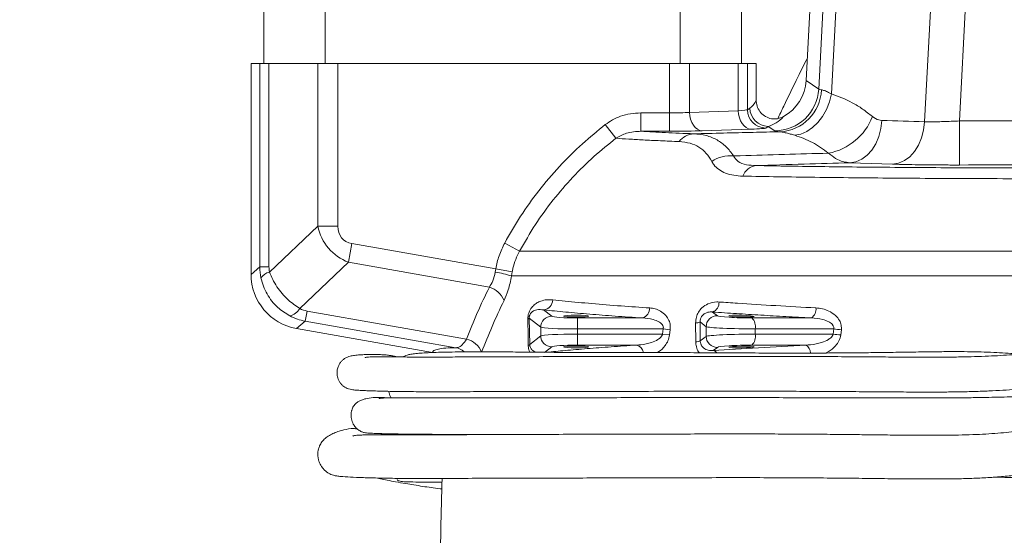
# Model space of a CAD drawing. Header units: millimetres. Extents: x 0 to 8410, y 0 to 5940.
# Tile 192 of 256: x 4858 to 5126, y 2447 to 2587. Entities that reach past the tile are written whole.
import ezdxf

# ---------------------------------------------------------------- set-up
doc = ezdxf.new("R2010")
doc.units = ezdxf.units.MM
doc.header["$LTSCALE"] = 10
doc.styles.add('SLDTEXTSTYLE0', font='TXT', dxfattribs={"width": 0.605})
doc.dimstyles.new('SLDDIMSTYLE0', dxfattribs={"dimtxt": 50, "dimasz": 50, "dimexe": 0, "dimexo": 0.0625, "dimgap": 12.5, "dimtad": 1, "dimtoh": 1, "dimdec": 1, "dimrnd": 1e-09, "dimzin": 12, "dimdsep": 46, "dimtxsty": 'SLDTEXTSTYLE0', "dimsah": 1, "dimcen": 0.09, "dimadec": 0, "dimazin": 0, "dimtfac": 1, "dimtofl": 0, "dimtmove": 0, "dimatfit": 3, "dimfxl": 1, "dimfrac": 2, "dimtolj": 1, "dimtzin": 12, "dimarcsym": 0})

# ---------------------------------------------------------------- blocks, each defined once
blk = doc.blocks.new('*D9')
at = {"color": 7, "linetype": 'Continuous', "lineweight": 0}
for p, q in [((5314.72, 2732.57), (4589.07, 2732.57)), ((4604.07, 2237.57), (4604.07, 2732.57)), ((4975.83, 2237.57), (4589.07, 2237.57))]:
    blk.add_line(p, q, dxfattribs=at)
for points in [[(4604.07, 2732.57), (4596.57, 2682.57), (4611.57, 2682.57)], [(4604.07, 2237.57), (4611.57, 2287.57), (4596.57, 2287.57)]]:
    blk.add_solid(points, dxfattribs=at)
at = {"color": 7, "linetype": 'Continuous', "lineweight": 0, "insert": (4539.62, 2427.79), "char_height": 50, "attachment_point": 1, "rotation": 90, "style": 'SLDTEXTSTYLE0'}
blk.add_mtext('495', dxfattribs=at)
blk = doc.blocks.new('*D10')
at = {"color": 7, "linetype": 'Continuous', "lineweight": 0}
for p, q in [((5314.72, 3964.57), (4489.07, 3964.57)), ((4504.07, 2237.57), (4504.07, 3964.57)), ((4975.83, 2237.57), (4489.07, 2237.57))]:
    blk.add_line(p, q, dxfattribs=at)
for points in [[(4504.07, 3964.57), (4496.57, 3914.57), (4511.57, 3914.57)], [(4504.07, 2237.57), (4511.57, 2287.57), (4496.57, 2287.57)]]:
    blk.add_solid(points, dxfattribs=at)
at = {"color": 7, "linetype": 'Continuous', "lineweight": 0, "insert": (4439.62, 3024.71), "char_height": 50, "attachment_point": 1, "rotation": 90, "style": 'SLDTEXTSTYLE0'}
blk.add_mtext('1727', dxfattribs=at)

msp = doc.modelspace()

# ---------------------------------------------------------------- linework, layer by layer
at = {"color": 7, "linetype": 'Continuous', "lineweight": 0}
for p, q in [((5072.301555, 2570.932972), (5078.798484, 2694.90176)), ((4924.724686, 2590.574759), (4924.724686, 2575.574759)), ((4941.392502, 2575.574759), (4941.392502, 2590.574759)), ((5038.05687, 2590.574759), (5038.05687, 2575.574759)), ((5054.724686, 2575.574759), (5054.724686, 2590.574759)), ((4921.224686, 2518.144004), (4921.224686, 2575.574759)), ((4923.626849, 2575.574759), (4921.224686, 2575.574759)), ((4926.109049, 2575.574759), (4923.626849, 2575.574759)), ((4931.822274, 2575.574759), (4926.109049, 2575.574759)), ((4936.190739, 2575.574759), (4931.822274, 2575.574759)), ((4939.36844, 2575.574759), (4936.190739, 2575.574759)), ((4944.875276, 2575.574759), (4939.36844, 2575.574759)), ((5035.074097, 2575.574759), (4944.875276, 2575.574759)), ((5040.580933, 2575.574759), (5035.074097, 2575.574759)), ((5053.840324, 2575.574759), (5040.580933, 2575.574759)), ((5056.322524, 2575.574759), (5053.840324, 2575.574759)), ((5058.724686, 2575.574759), (5056.322524, 2575.574759)), ((5058.724686, 2575.574759), (5058.724686, 2565.443063)), ((4970.582541, 2496.871638), (4933.602976, 2503.392133))]:
    msp.add_line(p, q, dxfattribs=at)
at = {"color": 8, "linetype": 'Continuous', "lineweight": 0}
for p, q in [((5118.063773, 2637.18563), (5114.013425, 2559.900371)), ((5075.710073, 2568.582941), (5078.644182, 2624.569073)), ((5082.188245, 2625.186502), (5079.153615, 2567.28231)), ((5104.512937, 2559.667713), (5107.871314, 2623.749372)), ((4923.626849, 2520.159658), (4923.626849, 2575.574759)), ((4926.109049, 2575.574759), (4926.109049, 2520.159658)), ((4939.36844, 2531.263718), (4939.36844, 2575.574759)), ((4944.875276, 2575.574759), (4944.875276, 2531.263718)), ((5035.074097, 2562.098432), (5035.074097, 2575.574759)), ((5040.580933, 2575.574759), (5040.580933, 2562.223104)), ((5053.840324, 2562.662501), (5053.840324, 2575.574759)), ((5056.322524, 2575.574759), (5056.322524, 2562.968041)), ((5072.301555, 2570.932972), (5075.710073, 2568.582941)), ((5027.336249, 2562.098432), (5027.336249, 2557.101478)), ((5027.336249, 2562.098432), (5035.074097, 2562.098432)), ((5035.074097, 2562.098432), (5035.074097, 2557.101478)), ((5040.580933, 2562.223104), (5053.840324, 2562.662501)), ((5056.322524, 2562.968041), (5057.000976, 2563.420113)), ((5114.037802, 2547.907706), (5114.013425, 2559.900371)), ((5017.625181, 2558.904101), (5020.517395, 2555.188372)), ((5035.074097, 2557.101478), (5027.336249, 2557.101478)), ((5057.282097, 2557.665547), (5044.022706, 2557.22615)), ((5061.994124, 2558.423159), (5061.315671, 2557.971087)), ((5063.742942, 2557.217421), (5061.994124, 2558.423159)), ((5095.820166, 2548.132848), (5084.212445, 2548.51929)), ((4926.256349, 2518.772874), (4939.36844, 2531.263718)), ((4944.875276, 2531.263718), (4939.36844, 2531.263718)), ((4948.644716, 2526.540694), (4947.742842, 2521.425909)), ((4948.644716, 2526.540694), (4987.825268, 2519.632105)), ((4990.258752, 2526.665145), (4994.322985, 2524.484605)), ((4994.322985, 2524.484605), (5150.127809, 2524.484605)), ((4921.224686, 2518.144004), (4923.626849, 2520.159658)), ((4926.109049, 2520.159658), (4923.626849, 2520.159658)), ((4947.742842, 2521.425909), (4934.515967, 2508.825719)), ((4986.087908, 2514.664639), (4947.742842, 2521.425909)), ((4987.680985, 2518.735181), (4987.825268, 2519.632105)), ((4987.825268, 2519.632105), (4992.300294, 2518.858173)), ((4992.300294, 2518.858173), (4992.093102, 2517.693356)), ((5141.1621, 2517.693356), (4992.093102, 2517.693356)), ((4936.477626, 2508.149825), (4935.992219, 2505.396945)), ((4936.477626, 2508.149825), (4979.838452, 2500.504142)), ((5000.852701, 2508.480459), (5003.059381, 2506.716732)), ((5000.070797, 2503.72404), (4996.938622, 2506.227484)), ((4996.938622, 2506.227484), (4997.059547, 2499.018686)), ((5010.032744, 2506.269906), (5010.032744, 2503.277214)), ((5010.032744, 2506.269906), (5027.71274, 2506.269906)), ((5046.846156, 2507.885096), (5048.135236, 2506.886083)), ((5057.50274, 2506.269906), (5073.71319, 2506.269906)), ((4935.992219, 2505.396945), (4933.602976, 2503.392133)), ((4976.973588, 2498.170824), (4935.992219, 2505.396945)), ((5000.070797, 2501.425479), (5000.070797, 2503.72404)), ((5010.032744, 2503.277214), (5010.032744, 2501.872305)), ((5033.400415, 2503.277214), (5010.032744, 2503.277214)), ((5033.225166, 2501.872305), (5033.400415, 2503.277214)), ((5033.400415, 2503.277214), (5035.302385, 2503.037447)), ((5035.302385, 2503.037447), (5035.129241, 2501.637302)), ((5042.259486, 2499.787431), (5042.2163, 2504.92405)), ((5045.075078, 2503.89339), (5043.427496, 2505.170236)), ((5043.427496, 2505.170236), (5043.475054, 2500.016138)), ((5045.075078, 2501.256128), (5045.075078, 2503.89339)), ((5058.457226, 2501.872305), (5058.457226, 2503.277214)), ((5079.79626, 2503.277214), (5058.457226, 2503.277214)), ((5079.635408, 2501.872305), (5079.79626, 2503.277214)), ((5081.875989, 2503.037447), (5081.717443, 2501.637302)), ((4997.059547, 2499.018686), (5000.070797, 2501.425479)), ((5010.032744, 2501.872305), (5033.225166, 2501.872305)), ((5010.032744, 2501.872305), (5010.032744, 2498.879612)), ((5033.225166, 2501.872305), (5035.129241, 2501.637302)), ((5043.475054, 2500.016138), (5045.075078, 2501.256128)), ((5058.457226, 2501.872305), (5079.635408, 2501.872305)), ((5003.059381, 2498.432786), (5001.104928, 2496.870656)), ((5026.138914, 2498.879612), (5010.032744, 2498.879612)), ((5048.135236, 2498.263436), (5046.992461, 2497.377806)), ((5072.263693, 2498.879612), (5057.50274, 2498.879612))]:
    msp.add_line(p, q, dxfattribs=at)
at = {"color": 8, "linetype": 'Continuous', "lineweight": 0, "flags": 128}
for points in [[(5069.19586, 2556.00187), (5070.85326, 2556.307544), (5072.495773, 2557.005299), (5074.067069, 2558.071204), (5075.51326, 2559.468705), (5076.784749, 2561.149872), (5077.83793, 2563.057052), (5078.636683, 2565.124836), (5079.153615, 2567.28231)], [(5040.580933, 2562.223104), (5040.661691, 2561.263454), (5040.867493, 2560.339508), (5041.190683, 2559.485639), (5041.619237, 2558.733617), (5042.137211, 2558.111418), (5042.725333, 2557.642193), (5043.361724, 2557.343398), (5044.022706, 2557.22615)], [(5053.840324, 2562.662501), (5053.921081, 2561.702852), (5054.126884, 2560.778905), (5054.450074, 2559.925036), (5054.878628, 2559.173014), (5055.396602, 2558.550816), (5055.984724, 2558.08159), (5056.621115, 2557.782796), (5057.282097, 2557.665547)], [(5084.212445, 2548.51929), (5085.848424, 2548.791832), (5087.424774, 2549.478231), (5088.88583, 2550.554249), (5090.179999, 2551.981889), (5091.261583, 2553.71074), (5092.092387, 2555.679751), (5092.643075, 2557.819393), (5092.894202, 2560.054112)], [(5095.820166, 2548.132848), (5097.457127, 2548.404101), (5099.03476, 2549.089625), (5100.497306, 2550.165191), (5101.793074, 2551.592785), (5102.876268, 2553.321952), (5103.708604, 2555.291578), (5104.260664, 2557.432048), (5104.512937, 2559.667713)]]:
    msp.add_lwpolyline(points, dxfattribs=at)
at = {"color": 8, "linetype": 'Continuous', "lineweight": 0}
for centre, radius, start, end in [((5063.714161, 2569.23078), 12.013393, 270.13726683, 356.90874337), ((5064.6566, 2568.747989), 11.78903, 272.41937338, 358.1661163), ((5061.32828, 2562.976834), 5.005764, 180.10065275, 269.8556852), ((5062.006732, 2563.428906), 5.005764, 180.10065275, 269.8556852), ((5075.40153, 2566.840342), 15.999916, 280.73049157, 338.92834904), ((5139.724686, -10088.925241), 12648.851743, 89.7109925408, 90.1164649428), ((5042.056135, 2550.934959), 5.47818, 93.65126277, 142.37502453), ((5051.654743, 2541.346114), 9.087707, 84.37914615, 123.77193379), ((5059.338997, 2543.284926), 4.52977, 99.84390733, 159.47713452), ((5139.724686, -10088.925241), 12636.859053, 89.7649982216, 90.1164649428), ((4927.074628, 2515.092254), 3.770483, 102.5341979, 146.31161836), ((4984.496528, 2495.385477), 23.565853, 71.19458546, 82.23385613), ((4984.198921, 2508.581316), 6.369858, 22.53938145, 72.74943825), ((5000.480221, 2511.323683), 2.867519, 277.46360124, 357.63971794), ((4930.989243, 2510.798779), 4.041132, 281.2334571, 330.77474617), ((5026.982864, 2508.910902), 2.739996, 285.44887637, 1.9164595), ((5045.859415, 2510.430259), 2.729745, 291.19095685, 3.82265706), ((5072.050217, 2508.687089), 2.933983, 304.52719005, 6.17203308), ((4996.410811, 2506.615261), 0.654947, 283.23592612, 323.69567701), ((5003.082844, 2503.704714), 3.01211, 90.446324, 179.6323797), ((5048.086403, 2503.875098), 3.01138, 89.07082548, 179.65196664), ((5055.17135, 2503.877777), 3.340309, 349.64230981, 45.73670547), ((5042.249871, 2507.861423), 2.937565, 269.34519861, 293.63350912), ((5088.753353, 2571.83111), 69.136576, 262.55603537, 264.29105801), ((4978.516789, 2494.761016), 5.89324, 21.72442527, 77.04018437), ((5003.082844, 2501.444805), 3.01211, 180.3676203, 269.553676), ((5048.086403, 2501.27442), 3.01138, 180.34803336, 270.92917452), ((5055.17135, 2501.271741), 3.340309, 314.26329453, 10.35769019), ((5088.592189, 2571.885577), 70.583867, 262.70976345, 264.41062967), ((4976.073067, 2493.511015), 4.746026, 49.05937394, 79.06226307), ((4996.545545, 2499.456631), 0.675274, 280.81902674, 319.5679817), ((5025.599507, 2496.493242), 2.446574, 8.82609093, 77.26311365), ((5042.297325, 2502.93101), 3.143807, 269.31038144, 292.00075706), ((5046.798545, 2496.030142), 1.361543, 36.11108326, 81.81190178), ((5071.043409, 2496.807298), 2.404907, 357.97303004, 59.50826275)]:
    msp.add_arc(centre, radius, start, end, dxfattribs=at)
at = {"color": 7, "linetype": 'Continuous', "lineweight": 0}
msp.add_arc((5854.365311, 2432.574759), 881.640625, 178.049623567, 179.860632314, dxfattribs=at)
for centre, major_axis, ratio, start_param, end_param in [((5060.302614, 2571.582074), (9.898141, -6.824355), 0.9981129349, 5.821689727, 6.8335988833), ((4936.245272, 2518.178527), (-11.517526, -9.664352), 0.9976679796, 5.5862030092, 6.9801676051)]:
    msp.add_ellipse(centre, major_axis=major_axis, ratio=ratio, start_param=start_param, end_param=end_param, dxfattribs=at)
at = {"color": 8, "linetype": 'Continuous', "lineweight": 0}
for centre, major_axis, ratio, start_param, end_param in [((5088.745337, 2569.255802), (13.050766, 0.633901), 0.0665682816, 3.1872134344, 3.4778973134), ((5056.994684, 2570.420187), (1.423618, 7.364957), 0.4436717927, 3.5542347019, 4.0592590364), ((5035.074097, 2562.552402), (8, 0), 0.0567462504, 4.7123889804, 5.471607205), ((5048.333487, 2562.9918), (8, 0), 0.0567462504, 5.471607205, 6.2308254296), ((5061.987832, 2570.420187), (3.011331, 12.067106), 0.6638348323, 3.5019048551, 4.0067067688), ((4679.185895, -10064.789425), (12623.031511, -661.545049), 0.9993087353, 1.5894653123, 1.5903849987), ((5035.074097, 2557.555448), (13, 0), 0.0349207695, 4.7123889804, 5.471607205), ((5048.333487, 2557.994846), (13, 0), 0.0349207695, 5.471607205, 6.2308254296), ((5088.745337, 2557.263112), (25.03435, 0.001597), 0.0348727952, 3.192122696, 3.482806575), ((4955.044454, 2536.3609), (12.230153, 11.650693), 0.8880322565, 2.6468674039, 3.5369768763), ((4955.044454, 2536.3609), (8.949885, 8.525843), 0.5663044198, 2.6468674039, 3.5369768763), ((4938.992346, 2520.483596), (14.470043, 5.333844), 0.9690608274, 2.7997061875, 2.9998849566), ((4933.48551, 2520.483596), (6.933055, 2.69713), 0.9339239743, 2.7931015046, 2.9932802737), ((4938.038935, 2515.325567), (3.837567, 6.320566), 0.9403388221, 3.1936726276, 3.4924032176), ((4938.94081, 2520.440352), (7.733581, 13.29088), 0.9722491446, 3.1850932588, 3.4838238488), ((5010.032744, 2506.759394), (7, 0), 0.0699268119, 3.2288591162, 4.7123889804), ((5055.108599, 2506.759394), (6.999991, -0.16814), 0.0656719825, 3.230436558, 5.0630322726), ((5010.032744, 2503.766702), (10, 0), 0.0489487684, 3.2288591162, 4.7123889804), ((5055.037025, 2503.766702), (9.999997, -0.167769), 0.0459838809, 3.2296305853, 5.0622262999), ((5010.032744, 2501.382817), (10, 0), 0.0489487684, 1.5707963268, 3.054326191), ((5055.037025, 2501.382817), (9.999997, 0.167769), 0.0459838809, 1.2209590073, 3.0535547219), ((5010.032744, 2498.390125), (7, 0), 0.0699268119, 1.5707963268, 3.054326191), ((5055.108599, 2498.390125), (6.999991, 0.16814), 0.0656719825, 1.2201530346, 3.0527487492)]:
    msp.add_ellipse(centre, major_axis=major_axis, ratio=ratio, start_param=start_param, end_param=end_param, dxfattribs=at)
at = {"color": 7, "linetype": 'Continuous', "lineweight": 0}
for centre, major_axis, ratio in [((5009.724686, 2506.774027), (3.45, 0), 0.0699268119), ((5054.724686, 2506.781497), (3.449996, -0.082869), 0.0656719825), ((5009.724686, 2498.375491), (3.45, 0), 0.0699268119), ((5054.724686, 2498.368021), (3.449996, 0.082869), 0.0656719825)]:
    msp.add_ellipse(centre, major_axis=major_axis, ratio=ratio, dxfattribs=at)
for points, knots in [([(5072.621828, 2577.04415), (5071.768817, 2575.318788), (5069.620017, 2570.972474), (5066.946701, 2565.439842), (5065.100662, 2561.645382), (5064.553038, 2560.519763)], [0, 0, 0, 0, 0.3164793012, 0.7972348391, 1, 1, 1, 1]), ([(5058.724686, 2565.443063), (5058.726146, 2565.355258), (5058.736891, 2564.70902), (5059.010532, 2563.509001), (5059.906692, 2562.063027), (5061.236004, 2560.991285), (5062.843157, 2560.429273), (5064.572292, 2560.399342), (5065.612271, 2560.848078), (5066.132219, 2561.072428)], [0, 0, 0, 0, 0.02552297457, 0.1878489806, 0.34966218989, 0.51151260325, 0.67393410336, 0.83698013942, 1, 1, 1, 1]), ([(5165.639259, 2498.2085), (5165.544488, 2498.035478), (5165.075576, 2497.179396), (5164.179107, 2495.764243), (5163.102923, 2494.11669), (5162.05239, 2492.588886), (5160.826762, 2490.916902), (5159.312138, 2489.061041), (5157.705951, 2487.346329), (5156.187408, 2485.922566), (5154.455377, 2484.47568), (5152.304981, 2482.921781), (5149.922882, 2481.483835), (5147.794925, 2480.390957), (5145.333634, 2479.277441), (5142.193753, 2478.102521), (5138.149284, 2476.959055), (5134.180086, 2476.128228), (5130.616818, 2475.568751), (5127.457543, 2475.177941), (5124.405435, 2474.884426), (5121.12241, 2474.652646), (5117.558838, 2474.484832), (5113.712958, 2474.377648), (5109.541971, 2474.325878), (5104.976253, 2474.321402), (5099.897273, 2474.35546), (5094.685609, 2474.412547), (5089.338531, 2474.477345), (5083.856972, 2474.541367), (5077.794327, 2474.601546), (5071.319734, 2474.649412), (5064.401217, 2474.683099), (5057.038958, 2474.700056), (5049.078219, 2474.698231), (5040.648048, 2474.67965), (5031.242901, 2474.650447), (5021.214415, 2474.618112), (5010.964801, 2474.598756), (5001.49102, 2474.585041), (4992.645626, 2474.565685), (4984.561851, 2474.526947), (4977.324251, 2474.475335), (4971.192402, 2474.433483), (4966.040244, 2474.41641), (4961.759451, 2474.424201), (4958.275948, 2474.438603), (4955.49205, 2474.447631), (4953.32024, 2474.440677), (4951.673143, 2474.416038), (4950.475485, 2474.371818), (4949.647638, 2474.310031), (4949.157982, 2474.219991), (4948.919014, 2474.155273), (4948.914892, 2474.090992), (4948.914171, 2474.079749)], [0, 0, 0, 0, 0.0018483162, 0.0091451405, 0.015313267, 0.019973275, 0.0263102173, 0.0347630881, 0.0428447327, 0.0492462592, 0.0556082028, 0.06577287, 0.0764253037, 0.0844188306, 0.0906341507, 0.104311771, 0.1184643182, 0.1326065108, 0.1441017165, 0.1532234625, 0.1627248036, 0.1729730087, 0.1840337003, 0.1959677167, 0.2086878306, 0.2227056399, 0.2383521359, 0.256023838, 0.2716380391, 0.2890667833, 0.3086186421, 0.3306357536, 0.3531025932, 0.3782026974, 0.4059298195, 0.4359960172, 0.4678723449, 0.5085728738, 0.5494723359, 0.5898286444, 0.6290647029, 0.6720213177, 0.7125927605, 0.7504987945, 0.7854682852, 0.8174492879, 0.8467381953, 0.87363217, 0.898389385, 0.921218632, 0.9422964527, 0.9617768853, 0.9797944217, 0.9964658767, 1, 1, 1, 1]), ([(5165.118011, 2498.509443), (5164.196482, 2498.598803), (5161.413352, 2498.868681), (5156.921451, 2498.786317), (5151.874645, 2498.480609), (5147.469439, 2498.07959), (5143.844333, 2497.705804), (5141.07427, 2497.414048), (5137.919988, 2497.087601), (5133.807132, 2496.683945), (5128.158681, 2496.217074), (5121.572539, 2495.828754), (5115.420638, 2495.660535), (5109.876618, 2495.597853), (5105.17396, 2495.58537), (5100.055915, 2495.602206), (5094.472304, 2495.638803), (5088.345386, 2495.686202), (5081.597494, 2495.735732), (5074.150265, 2495.779053), (5065.933675, 2495.810794), (5056.939319, 2495.825685), (5047.276925, 2495.821376), (5037.193535, 2495.804074), (5026.981868, 2495.781577), (5016.940809, 2495.762155), (5007.350479, 2495.747069), (4998.500288, 2495.72956), (4990.45152, 2495.705206), (4983.191553, 2495.672326), (4976.743983, 2495.642569), (4971.118133, 2495.62461), (4966.303886, 2495.628532), (4962.282982, 2495.647516), (4959.050975, 2495.674593), (4956.601418, 2495.690054), (4954.840254, 2495.687698), (4953.639767, 2495.662566), (4952.865651, 2495.615961), (4952.45197, 2495.531116), (4952.26663, 2495.469539), (4952.269828, 2495.407398), (4952.270032, 2495.403434)], [0, 0, 0, 0, 0.0092257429, 0.0278628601, 0.0446334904, 0.0595228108, 0.0716563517, 0.0806755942, 0.0870619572, 0.1030098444, 0.1215300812, 0.1430979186, 0.1682926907, 0.1825408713, 0.1981464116, 0.2151510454, 0.2339033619, 0.2547747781, 0.2781468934, 0.3044072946, 0.3339543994, 0.367150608, 0.4036885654, 0.4427735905, 0.4836821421, 0.5257693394, 0.5684166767, 0.6110467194, 0.6532288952, 0.6945356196, 0.7345678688, 0.772903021, 0.809143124, 0.8432887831, 0.875248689, 0.9035698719, 0.9283869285, 0.9500698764, 0.968920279, 0.9851828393, 0.9990546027, 1, 1, 1, 1]), ([(4961.029801, 2495.658993), (4960.771371, 2495.719521), (4960.221441, 2495.848321), (4959.348378, 2496.018407), (4958.262667, 2496.176303), (4956.842517, 2496.285206), (4955.140563, 2496.333413), (4953.303745, 2496.331358), (4951.569059, 2496.277911), (4950.023517, 2496.168522), (4948.779631, 2496.007711), (4947.732286, 2495.77064), (4946.643357, 2495.235345), (4945.834098, 2494.501114), (4945.317068, 2493.82812), (4944.962888, 2493.11189), (4944.755095, 2492.43166), (4944.618237, 2491.646783), (4944.648429, 2490.53524), (4944.99774, 2489.419136), (4945.414512, 2488.725264), (4945.636587, 2488.430277), (4945.786273, 2488.243437), (4945.985185, 2488.02464), (4946.351431, 2487.67952), (4946.849569, 2487.331082), (4947.483643, 2487.030186), (4948.190291, 2486.825546), (4949.012212, 2486.687695), (4949.978874, 2486.60003), (4951.194977, 2486.533167), (4952.754129, 2486.463576), (4955.212979, 2486.380059), (4959.008368, 2486.286449), (4964.474132, 2486.209468), (4970.801547, 2486.179176), (4977.84299, 2486.192217), (4985.751881, 2486.221114), (4994.440108, 2486.246694), (5003.830924, 2486.260533), (5014.039117, 2486.271364), (5025.001746, 2486.286815), (5036.589346, 2486.310093), (5048.416632, 2486.328485), (5059.417495, 2486.327677), (5069.236164, 2486.302402), (5077.731989, 2486.26203), (5085.570661, 2486.209547), (5092.78705, 2486.153826), (5099.433391, 2486.108027), (5105.121689, 2486.088553), (5109.975793, 2486.103961), (5114.120696, 2486.151135), (5118.125285, 2486.240651), (5122.015158, 2486.379699), (5125.801699, 2486.575231), (5129.700103, 2486.834254), (5134.060626, 2487.188297), (5138.473942, 2487.608607), (5142.636308, 2488.035621), (5146.052577, 2488.387987), (5149.108932, 2488.692795), (5152.232036, 2488.985583), (5155.695614, 2489.252521), (5158.243472, 2489.364806), (5159.569582, 2489.423248)], [0, 0, 0, 0, 0.009773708, 0.0207980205, 0.0320811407, 0.0471470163, 0.0626660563, 0.0785033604, 0.0946412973, 0.1110883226, 0.1278569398, 0.1432664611, 0.1540582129, 0.1585563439, 0.1625001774, 0.1659458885, 0.1675090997, 0.1695099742, 0.1727985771, 0.176717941, 0.1790960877, 0.1796877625, 0.1800624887, 0.1817857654, 0.1840289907, 0.19029217, 0.1990576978, 0.2104801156, 0.2231326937, 0.2382636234, 0.2551813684, 0.272469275, 0.2901265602, 0.3259626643, 0.3634804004, 0.3991808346, 0.4361895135, 0.4737999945, 0.511394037, 0.5484470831, 0.5847814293, 0.6218182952, 0.6591783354, 0.6959367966, 0.7308790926, 0.7575670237, 0.7817509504, 0.803587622, 0.8232934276, 0.8411372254, 0.8574349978, 0.8688620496, 0.8797757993, 0.8903366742, 0.9006286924, 0.9106425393, 0.9203891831, 0.9315870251, 0.9452700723, 0.9554549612, 0.9646788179, 0.9724282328, 0.9797583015, 0.9894645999, 1, 1, 1, 1]), ([(5130.430855, 2496.423601), (5130.140286, 2496.450613), (5128.842601, 2496.571248), (5126.48319, 2496.73243), (5123.260363, 2496.910112), (5119.832421, 2497.028786), (5116.170213, 2497.096097), (5112.256222, 2497.112487), (5108.0004, 2497.084465), (5103.283541, 2497.021434), (5097.966887, 2496.935982), (5092.637877, 2496.855297), (5087.305066, 2496.791097), (5081.997393, 2496.746939), (5076.077259, 2496.718718), (5069.470079, 2496.708137), (5062.15693, 2496.717032), (5054.220026, 2496.750081), (5045.890066, 2496.795507), (5037.503759, 2496.840176), (5029.386928, 2496.868829), (5021.15863, 2496.877149), (5013.113838, 2496.879882), (5005.445311, 2496.896535), (4998.589281, 2496.946986), (4992.298587, 2497.008343), (4986.660217, 2497.057622), (4981.739463, 2497.065202), (4977.682482, 2497.031822), (4974.36287, 2496.974411), (4971.651022, 2496.901691), (4969.322276, 2496.816688), (4967.350859, 2496.702759), (4965.733093, 2496.563725), (4964.424172, 2496.334557), (4963.679329, 2496.225217), (4962.81959, 2495.796781), (4962.5223, 2495.648632)], [0, 0, 0, 0, 0.0035138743, 0.0156929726, 0.0284772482, 0.0424120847, 0.057074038, 0.0727001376, 0.0897310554, 0.1087205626, 0.1303499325, 0.1554412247, 0.1755798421, 0.1982676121, 0.223946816, 0.2531156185, 0.2861543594, 0.3227765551, 0.3623598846, 0.4034517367, 0.4443005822, 0.4843679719, 0.5331131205, 0.5803573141, 0.6259930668, 0.669491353, 0.7149841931, 0.7564990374, 0.794021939, 0.8279822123, 0.858765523, 0.88671369, 0.9164614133, 0.9431946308, 0.9672867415, 0.9886880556, 1, 1, 1, 1]), ([(4950.123741, 2476.061863), (4949.789929, 2476.098739), (4948.464667, 2476.245139), (4946.930772, 2475.916312), (4945.164805, 2475.446525), (4943.8182, 2474.957139), (4942.530778, 2474.32649), (4941.441386, 2473.572313), (4940.556398, 2472.656021), (4939.966563, 2471.705983), (4939.607738, 2470.744626), (4939.435916, 2469.879535), (4939.393166, 2469.11564), (4939.435963, 2468.482178), (4939.514019, 2468.008939), (4939.584396, 2467.692323), (4939.668101, 2467.39258), (4939.798834, 2467.003519), (4939.979708, 2466.588582), (4940.144053, 2466.281756), (4940.350712, 2465.946322), (4940.53441, 2465.685576), (4940.665966, 2465.510858), (4940.798679, 2465.345401), (4940.981781, 2465.129931), (4941.332269, 2464.754465), (4941.805537, 2464.342671), (4942.377541, 2463.951521), (4943.009488, 2463.638904), (4943.725397, 2463.401721), (4944.594062, 2463.22888), (4945.902809, 2463.088134), (4948.137299, 2462.944977), (4951.705448, 2462.801577), (4956.270827, 2462.675613), (4961.797047, 2462.58376), (4968.185389, 2462.550497), (4975.33695, 2462.579689), (4983.28949, 2462.629236), (4991.998171, 2462.669014), (5001.363613, 2462.687255), (5010.865571, 2462.700171), (5020.323184, 2462.717626), (5029.629465, 2462.746094), (5039.213585, 2462.777004), (5048.857413, 2462.800211), (5058.306391, 2462.801803), (5067.324828, 2462.774932), (5075.778921, 2462.722649), (5083.639898, 2462.648694), (5090.926238, 2462.562714), (5097.669138, 2462.483524), (5103.917116, 2462.431518), (5109.49032, 2462.432663), (5114.488757, 2462.503705), (5119.001003, 2462.650271), (5123.332896, 2462.893349), (5127.537931, 2463.253474), (5132.009689, 2463.79365), (5137.152562, 2464.668914), (5141.673086, 2465.780954), (5145.155628, 2466.904839), (5147.262031, 2467.687119), (5149.207736, 2468.50105), (5151.317345, 2469.488926), (5153.742162, 2470.786312), (5156.204025, 2472.323502), (5158.388775, 2473.898366), (5160.394436, 2475.526205), (5162.47665, 2477.424299), (5164.58342, 2479.568202), (5166.469477, 2481.650504), (5167.917643, 2483.331612), (5169.123137, 2484.769155), (5170.388996, 2486.315932), (5171.830317, 2488.133356), (5173.446969, 2490.313411), (5174.563811, 2491.844478), (5175.08362, 2492.711226), (5175.103475, 2492.744333)], [0, 0, 0, 0, 0.0080871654, 0.0321067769, 0.0446426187, 0.0573637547, 0.0702791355, 0.0828287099, 0.0933147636, 0.1014960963, 0.1060870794, 0.1096103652, 0.1124131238, 0.1145598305, 0.1154360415, 0.1162236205, 0.1169723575, 0.1177394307, 0.1195191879, 0.1216234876, 0.1231800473, 0.1237660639, 0.1242789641, 0.1247862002, 0.1253568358, 0.1268182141, 0.1312898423, 0.1380537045, 0.1472553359, 0.1590490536, 0.1736353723, 0.1912542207, 0.2218875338, 0.2534540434, 0.2860164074, 0.3196893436, 0.3545634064, 0.3903842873, 0.4264260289, 0.4621055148, 0.4969354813, 0.5306804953, 0.55916457, 0.5879062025, 0.6164951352, 0.6444448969, 0.6711611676, 0.6959345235, 0.71851992, 0.7390394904, 0.757678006, 0.7746670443, 0.7902556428, 0.8047092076, 0.8163994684, 0.8276447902, 0.8385499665, 0.8491283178, 0.8598016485, 0.873327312, 0.8897442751, 0.8966784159, 0.9026805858, 0.9078120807, 0.9136049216, 0.9212896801, 0.9297479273, 0.9366472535, 0.9424765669, 0.949818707, 0.9583880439, 0.9654235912, 0.971073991, 0.9750728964, 0.9794805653, 0.9860021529, 0.9923545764, 0.9997079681, 1, 1, 1, 1]), ([(5157.727429, 2487.41183), (5156.179898, 2487.154683), (5153.158975, 2486.652708), (5148.791524, 2486.140776), (5145.043853, 2485.77732), (5141.390773, 2485.484438), (5137.385803, 2485.220421), (5132.424015, 2484.968115), (5126.682089, 2484.755066), (5121.175786, 2484.623196), (5116.044446, 2484.54797), (5111.432504, 2484.507821), (5106.399671, 2484.488199), (5100.893484, 2484.486638), (5094.846996, 2484.497715), (5088.15721, 2484.516645), (5081.091032, 2484.537735), (5073.614635, 2484.557159), (5065.713423, 2484.572329), (5057.114026, 2484.581023), (5047.945473, 2484.584261), (5038.442414, 2484.58318), (5028.863595, 2484.578487), (5019.467172, 2484.570509), (5010.494575, 2484.559736), (5002.200822, 2484.547314), (4994.634309, 2484.535353), (4987.779384, 2484.526346), (4981.642564, 2484.521061), (4976.229112, 2484.519689), (4971.526612, 2484.522049), (4967.518744, 2484.52674), (4964.20565, 2484.532781), (4961.588041, 2484.53565), (4959.623123, 2484.529977), (4958.206679, 2484.513442), (4957.229437, 2484.483118), (4956.591274, 2484.438907), (4956.230535, 2484.374772), (4956.068742, 2484.31858), (4956.062339, 2484.269055), (4956.061012, 2484.258795)], [0, 0, 0, 0, 0.0168752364, 0.0329420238, 0.046661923, 0.0566344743, 0.0714426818, 0.0884621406, 0.108111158, 0.1307292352, 0.1451324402, 0.1608121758, 0.1780403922, 0.1968611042, 0.2177392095, 0.2411913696, 0.2677613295, 0.2940105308, 0.3234647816, 0.3564092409, 0.3923904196, 0.4306607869, 0.4705181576, 0.5113213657, 0.5525145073, 0.593664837, 0.6344868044, 0.6746644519, 0.7138088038, 0.751485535, 0.7872490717, 0.8209782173, 0.8528318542, 0.8818705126, 0.9075562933, 0.9302589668, 0.9502822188, 0.967873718, 0.9832344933, 0.9965265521, 1, 1, 1, 1]), ([(5123.180993, 2462.906007), (5124.619902, 2462.897641), (5127.904025, 2462.878546), (5132.87006, 2462.806721), (5138.022256, 2462.748999), (5143.096335, 2462.743564), (5148.340254, 2462.853103), (5152.856598, 2463.149626), (5156.477355, 2463.613453), (5158.99592, 2464.074224), (5161.517487, 2464.700132), (5164.147084, 2465.574719), (5166.891334, 2466.847595), (5169.854237, 2468.649692), (5172.816808, 2470.959183), (5175.225661, 2473.299843), (5177.02718, 2475.264324), (5178.573805, 2477.071619), (5180.326725, 2479.293175), (5182.188898, 2481.897887), (5183.868325, 2484.433354), (5184.83973, 2486.281208), (5185.256895, 2487.074759)], [0, 0, 0, 0, 0.05437960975, 0.1241143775, 0.19124324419, 0.25603337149, 0.32684030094, 0.40539598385, 0.44671281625, 0.48751386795, 0.52209360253, 0.56498945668, 0.61422587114, 0.66233498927, 0.72709126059, 0.78432394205, 0.80787587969, 0.84106868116, 0.88378666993, 0.92230483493, 0.96663423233, 1, 1, 1, 1]), ([(4958.423211, 2484.512404), (4958.271218, 2484.526604), (4957.60772, 2484.588588), (4956.221759, 2484.658108), (4954.321321, 2484.614469), (4952.720079, 2484.376001), (4951.491173, 2484.012802), (4950.677855, 2483.668591), (4950.019899, 2483.249145), (4949.51042, 2482.765515), (4949.145968, 2482.289676), (4948.859506, 2481.770013), (4948.66471, 2481.261359), (4948.552193, 2480.812144), (4948.457119, 2480.270838), (4948.430837, 2479.601947), (4948.563124, 2478.549033), (4948.933559, 2477.521381), (4949.545262, 2476.63204), (4950.047819, 2476.114021), (4950.363398, 2475.855577), (4950.542572, 2475.724965), (4950.646925, 2475.651477), (4950.835921, 2475.526298), (4951.053599, 2475.401434), (4951.329868, 2475.270741), (4951.655832, 2475.16013), (4952.082194, 2475.063758), (4952.67077, 2474.982586), (4953.625815, 2474.903616), (4955.123885, 2474.834194), (4957.426949, 2474.760035), (4960.356781, 2474.69696), (4963.918464, 2474.644721), (4968.110617, 2474.605401), (4973.256214, 2474.577443), (4979.452785, 2474.564231), (4986.255822, 2474.561), (4991.24782, 2474.563365), (4993.487231, 2474.564426)], [0, 0, 0, 0, 0.0101899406, 0.0444821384, 0.0830316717, 0.126274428, 0.1498227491, 0.1746295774, 0.196911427, 0.2106834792, 0.2218723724, 0.2304837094, 0.2366588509, 0.2389892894, 0.2409890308, 0.2469664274, 0.2510398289, 0.2604679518, 0.2666405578, 0.2708095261, 0.2738146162, 0.2743656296, 0.2750284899, 0.2770927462, 0.2846956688, 0.2972132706, 0.3148436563, 0.3378238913, 0.366472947, 0.4012218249, 0.45629275, 0.5140968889, 0.5737638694, 0.6354647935, 0.6993603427, 0.7655747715, 0.8478880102, 0.9317625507, 1, 1, 1, 1]), ([(4958.670006, 2486.303936), (4958.816821, 2485.764602), (4958.993566, 2485.115321), (4959.31799, 2484.610011), (4959.372927, 2484.524443)], [0, 0, 0, 0, 0.8306618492, 1, 1, 1, 1]), ([(4957.745061, 2474.439467), (4957.449822, 2474.505924), (4957.037176, 2474.59881), (4956.643698, 2474.704559), (4956.531744, 2474.734647)], [0, 0, 0, 0, 0.7154765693, 1, 1, 1, 1]), ([(4956.678419, 2474.870962), (4956.678783, 2474.860868), (4956.68129, 2474.791475), (4956.798874, 2474.67479), (4957.199481, 2474.57529), (4957.907759, 2474.536808), (4958.67124, 2474.460738), (4958.921206, 2474.435832)], [0, 0, 0, 0, 0.0282323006, 0.1940882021, 0.5477041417, 0.8519167, 1, 1, 1, 1]), ([(4955.616894, 2462.702972), (4955.895958, 2462.635872), (4956.766427, 2462.426574), (4958.399993, 2462.077405), (4960.651343, 2461.637437), (4963.754655, 2461.092287), (4967.743739, 2460.462216), (4971.124822, 2459.936711), (4973.017932, 2459.713833), (4973.188507, 2459.693751)], [0, 0, 0, 0, 0.0598940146, 0.1868238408, 0.3331655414, 0.4975137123, 0.7503223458, 0.9775032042, 1, 1, 1, 1]), ([(4961.040196, 2462.306549), (4961.036339, 2462.295989), (4960.987553, 2462.162424), (4961.289362, 2461.967421), (4962.237509, 2461.69734), (4964.469646, 2461.607523), (4967.613748, 2461.611732), (4970.528467, 2461.582797), (4972.499123, 2461.564999), (4973.277746, 2461.557966)], [0, 0, 0, 0, 0.0137434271, 0.1738285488, 0.3466644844, 0.5225544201, 0.701740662, 0.8821552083, 1, 1, 1, 1])]:
    msp.add_open_spline(points, degree=3, knots=knots, dxfattribs=at)
at = {"color": 8, "linetype": 'Continuous', "lineweight": 0}
for points, knots in [([(5076.439592, 2568.370718), (5076.697154, 2568.315348), (5077.222267, 2568.20246), (5078.196512, 2567.786324), (5078.894635, 2567.41869), (5079.153615, 2567.28231)], [0, 0, 0, 0, 0.3771609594, 0.7689478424, 1, 1, 1, 1]), ([(5079.153615, 2567.28231), (5081.078136, 2566.567492), (5083.985934, 2565.487459), (5087.669923, 2563.198537), (5089.44253, 2561.792825), (5090.331557, 2561.08781)], [0, 0, 0, 0, 0.4938295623, 0.746136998, 1, 1, 1, 1]), ([(5017.625181, 2558.904101), (5018.263553, 2559.353061), (5019.557327, 2560.262958), (5021.874066, 2561.258702), (5024.485315, 2561.963926), (5026.376591, 2562.053156), (5027.336249, 2562.098432)], [0, 0, 0, 0, 0.2246084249, 0.4552091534, 0.7235662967, 1, 1, 1, 1]), ([(5090.331557, 2561.08781), (5090.892802, 2560.709716), (5091.709618, 2560.159452), (5092.611892, 2560.079216), (5092.894202, 2560.054112)], [0, 0, 0, 0, 0.6871130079, 1, 1, 1, 1]), ([(5104.512937, 2559.667713), (5104.952805, 2559.662922), (5105.908875, 2559.652508), (5107.656323, 2559.669955), (5109.656474, 2559.717029), (5111.804016, 2559.792326), (5113.269981, 2559.864015), (5114.013425, 2559.900371)], [0, 0, 0, 0, 0.1734043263, 0.3769002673, 0.5863566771, 0.7902264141, 1, 1, 1, 1]), ([(4990.258752, 2526.665145), (4991.653533, 2529.116572), (4994.453296, 2534.037354), (4999.472384, 2540.993277), (5005.097167, 2547.594568), (5011.153233, 2553.633312), (5015.523429, 2557.192423), (5017.625181, 2558.904101)], [0, 0, 0, 0, 0.1985805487, 0.3986135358, 0.6031246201, 0.8091312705, 1, 1, 1, 1]), ([(5027.336249, 2557.101478), (5025.995905, 2557.026207), (5023.584488, 2556.890787), (5021.460709, 2555.711966), (5020.517395, 2555.188372)], [0, 0, 0, 0, 0.5558319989, 1, 1, 1, 1]), ([(5027.336249, 2557.101478), (5029.482665, 2556.97948), (5033.795053, 2556.734372), (5039.0619, 2556.513138), (5041.707266, 2556.402019)], [0, 0, 0, 0, 0.4977324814, 1, 1, 1, 1]), ([(5041.707266, 2556.402019), (5047.10307, 2556.532457), (5054.921596, 2556.721463), (5062.733566, 2556.910798), (5065.154256, 2556.969467)], [0, 0, 0, 0, 0.6901306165, 1, 1, 1, 1]), ([(5041.707266, 2556.402019), (5042.853648, 2556.287599), (5045.172674, 2556.056138), (5048.098344, 2554.820244), (5050.625804, 2552.995169), (5051.900961, 2551.264175), (5052.544839, 2550.390126)], [0, 0, 0, 0, 0.24663576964, 0.4989213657, 0.74698534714, 1, 1, 1, 1]), ([(5069.19586, 2556.00187), (5068.781758, 2556.119979), (5067.79631, 2556.401045), (5066.515312, 2556.72259), (5065.631253, 2556.903697), (5065.264636, 2556.954248), (5065.154256, 2556.969467)], [0, 0, 0, 0, 0.2266463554, 0.5393567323, 0.8613113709, 1, 1, 1, 1]), ([(5020.517395, 2555.188372), (5018.503674, 2553.558613), (5014.397587, 2550.235445), (5008.706302, 2544.609115), (5003.365069, 2538.422123), (4998.473842, 2531.735176), (4995.710159, 2526.907672), (4994.322985, 2524.484605)], [0, 0, 0, 0, 0.1911302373, 0.3897250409, 0.5896782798, 0.7940473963, 1, 1, 1, 1]), ([(5037.717287, 2554.279336), (5036.000162, 2554.353715), (5032.559832, 2554.502736), (5028.047542, 2554.731633), (5023.994371, 2554.959771), (5021.677479, 2555.1121), (5020.517395, 2555.188372)], [0, 0, 0, 0, 0.2635008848, 0.5279346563, 0.7636335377, 1, 1, 1, 1]), ([(5046.602991, 2548.900333), (5046.142659, 2549.661042), (5045.212171, 2551.198694), (5043.217586, 2552.833012), (5040.764131, 2553.962592), (5038.742383, 2554.172769), (5037.717287, 2554.279336)], [0, 0, 0, 0, 0.2494529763, 0.504229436, 0.7486273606, 1, 1, 1, 1]), ([(5078.380547, 2551.120203), (5076.944552, 2552.175674), (5074.037683, 2554.312255), (5070.82266, 2555.434178), (5069.19586, 2556.00187)], [0, 0, 0, 0, 0.49400045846, 1, 1, 1, 1]), ([(5078.380547, 2551.120203), (5070.373183, 2550.896972), (5061.760783, 2550.656874), (5053.149778, 2550.407636), (5052.544839, 2550.390126)], [0, 0, 0, 0, 0.9297482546, 1, 1, 1, 1]), ([(5084.212445, 2548.51929), (5083.578881, 2548.591568), (5082.255592, 2548.742532), (5080.270782, 2549.593594), (5079.016636, 2550.606479), (5078.380547, 2551.120203)], [0, 0, 0, 0, 0.3116191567, 0.6508610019, 1, 1, 1, 1]), ([(5055.096721, 2544.872978), (5054.255057, 2544.922035), (5052.548388, 2545.021509), (5050.342664, 2545.633572), (5048.490345, 2546.614166), (5047.279476, 2547.753001), (5046.782839, 2548.595308), (5046.602991, 2548.900333)], [0, 0, 0, 0, 0.2141256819, 0.4341895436, 0.6501313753, 0.8733019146, 1, 1, 1, 1]), ([(5052.544839, 2550.390126), (5052.879914, 2549.852358), (5053.55062, 2548.775932), (5055.835251, 2547.907733), (5057.710185, 2547.798006), (5058.564567, 2547.748005)], [0, 0, 0, 0, 0.3520854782, 0.7047543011, 1, 1, 1, 1]), ([(5084.212445, 2548.51929), (5080.068234, 2548.397949), (5071.516099, 2548.147545), (5062.969591, 2547.883895), (5058.564567, 2547.748005)], [0, 0, 0, 0, 0.484582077, 1, 1, 1, 1]), ([(5058.564567, 2547.748005), (5061.585679, 2547.694829), (5067.637377, 2547.588308), (5077.304848, 2547.455799), (5087.319002, 2547.342909), (5097.887698, 2547.249652), (5108.974923, 2547.177214), (5120.527179, 2547.126851), (5132.212727, 2547.099938), (5143.950959, 2547.096445), (5155.667887, 2547.116974), (5167.305108, 2547.160623), (5178.715082, 2547.2301), (5186.690785, 2547.290585), (5190.730998, 2547.334055), (5191.183095, 2547.33892)], [0, 0, 0, 0, 0.0787145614, 0.1576759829, 0.2366384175, 0.3153543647, 0.3993348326, 0.4836133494, 0.5678922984, 0.6518733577, 0.7361018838, 0.8206311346, 0.9051597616, 0.9893874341, 1, 1, 1, 1]), ([(5114.037802, 2547.907706), (5112.652447, 2547.90709), (5109.841547, 2547.90584), (5105.759451, 2547.933413), (5101.885286, 2547.982867), (5098.526782, 2548.049411), (5096.664295, 2548.106826), (5095.820166, 2548.132848)], [0, 0, 0, 0, 0.2035914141, 0.4130892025, 0.6167249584, 0.8262893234, 1, 1, 1, 1]), ([(5188.505972, 2544.382739), (5185.808191, 2544.35838), (5179.24932, 2544.299158), (5168.474084, 2544.235356), (5156.355498, 2544.186637), (5144.131285, 2544.164651), (5131.890705, 2544.16836), (5119.703635, 2544.197647), (5107.656398, 2544.252399), (5096.094518, 2544.331158), (5085.074112, 2544.432553), (5074.632759, 2544.555293), (5064.553901, 2544.69936), (5058.245814, 2544.815166), (5055.096721, 2544.872978)], [0, 0, 0, 0, 0.0612521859, 0.1489169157, 0.2365822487, 0.3239348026, 0.411030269, 0.4984355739, 0.5858404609, 0.6729353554, 0.754573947, 0.8364688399, 0.9183627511, 1, 1, 1, 1]), ([(4987.825268, 2519.632105), (4988.085125, 2520.837387), (4988.611717, 2523.279862), (4989.70498, 2525.526931), (4990.258752, 2526.665145)], [0, 0, 0, 0, 0.4934674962, 1, 1, 1, 1]), ([(4994.322985, 2524.484605), (4993.944738, 2523.739415), (4993.180891, 2522.234547), (4992.587159, 2520.310872), (4992.361267, 2519.166946), (4992.300294, 2518.858173)], [0, 0, 0, 0, 0.4173008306, 0.8427157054, 1, 1, 1, 1]), ([(4931.776484, 2506.835069), (4930.636839, 2507.543366), (4928.838444, 2508.661082), (4926.8618, 2510.830814), (4925.547522, 2512.775705), (4924.522711, 2514.912612), (4924.134095, 2516.420293), (4923.937335, 2517.183649)], [0, 0, 0, 0, 0.2998167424, 0.4731202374, 0.6509987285, 0.8232968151, 1, 1, 1, 1]), ([(4926.256349, 2518.772874), (4926.52495, 2518.095014), (4927.068765, 2516.722607), (4928.236865, 2514.749298), (4929.652272, 2512.881618), (4931.679576, 2510.746896), (4933.418983, 2509.568741), (4934.515967, 2508.825719)], [0, 0, 0, 0, 0.1699816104, 0.3441479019, 0.5177171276, 0.6958406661, 1, 1, 1, 1]), ([(4986.087908, 2514.664639), (4986.434022, 2515.207614), (4987.158856, 2516.344715), (4987.501799, 2517.914815), (4987.680985, 2518.735181)], [0, 0, 0, 0, 0.477507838, 1, 1, 1, 1]), ([(4992.093102, 2517.693356), (4991.975682, 2517.043171), (4991.737439, 2515.723959), (4991.099762, 2513.371239), (4990.477726, 2511.935723), (4990.082226, 2511.023)], [0, 0, 0, 0, 0.26140917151, 0.53039289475, 1, 1, 1, 1]), ([(4979.838452, 2500.504142), (4980.790601, 2502.891574), (4982.696219, 2507.66975), (4984.956823, 2512.331933), (4986.087908, 2514.664639)], [0, 0, 0, 0, 0.4996535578, 1, 1, 1, 1]), ([(4990.082226, 2511.023), (4988.967014, 2508.675041), (4986.764272, 2504.037406), (4984.907955, 2499.287475), (4983.991462, 2496.942357)], [0, 0, 0, 0, 0.5062836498, 1, 1, 1, 1]), ([(4996.560769, 2505.977712), (4996.568898, 2506.256269), (4996.585148, 2506.813093), (4996.807037, 2507.712708), (4997.279072, 2508.739408), (4998.058615, 2509.669232), (4999.042441, 2510.400164), (5000.260478, 2510.949895), (5001.696431, 2511.2899), (5002.795551, 2511.2337), (5003.345307, 2511.20559)], [0, 0, 0, 0, 0.0564629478, 0.1128670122, 0.1893971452, 0.318780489, 0.4543903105, 0.5903653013, 0.7951094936, 1, 1, 1, 1]), ([(5003.345307, 2511.20559), (5004.45611, 2511.087819), (5007.789647, 2510.734386), (5013.905388, 2510.171017), (5021.587427, 2509.551448), (5027.111356, 2509.178667), (5029.721327, 2509.002534)], [0, 0, 0, 0, 0.1467341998, 0.4403517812, 0.7355748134, 1, 1, 1, 1]), ([(5000.852701, 2508.480459), (5000.219518, 2508.541742), (4999.185685, 2508.641802), (4998.004498, 2508.20255), (4997.368911, 2507.633748), (4997.1011, 2507.175072), (4996.998522, 2506.850041), (4996.95546, 2506.634196), (4996.934856, 2506.423777), (4996.937434, 2506.289405), (4996.938622, 2506.227484)], [0, 0, 0, 0, 0.4568723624, 0.7459613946, 0.8685557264, 0.9284090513, 0.9495644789, 0.9646917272, 0.9837293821, 1, 1, 1, 1]), ([(5027.71274, 2506.269906), (5025.221265, 2506.435114), (5020.228647, 2506.76617), (5013.296818, 2507.305613), (5006.747626, 2507.874007), (5002.820288, 2508.27804), (5000.852701, 2508.480459)], [0, 0, 0, 0, 0.2475479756, 0.4960565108, 0.7475254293, 1, 1, 1, 1]), ([(5029.721327, 2509.002534), (5030.22413, 2508.938317), (5031.229029, 2508.809975), (5032.73915, 2508.150779), (5034.058573, 2507.116258), (5034.951803, 2505.746162), (5035.369063, 2504.360831), (5035.323918, 2503.464828), (5035.302385, 2503.037447)], [0, 0, 0, 0, 0.188142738, 0.3760208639, 0.5904703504, 0.7547087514, 0.8829996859, 1, 1, 1, 1]), ([(5042.2163, 2504.92405), (5042.252378, 2505.441909), (5042.32443, 2506.476127), (5042.96186, 2507.896617), (5044.024808, 2509.212898), (5045.7187, 2510.304501), (5047.371737, 2510.661393), (5048.380321, 2510.620473), (5048.583087, 2510.612246)], [0, 0, 0, 0, 0.14609152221, 0.291760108, 0.43879109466, 0.65389247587, 0.93041818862, 1, 1, 1, 1]), ([(5048.583087, 2510.612246), (5050.248572, 2510.498343), (5055.263465, 2510.155372), (5063.981917, 2509.607717), (5071.298715, 2509.204632), (5074.967193, 2509.002534)], [0, 0, 0, 0, 0.19867859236, 0.59823539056, 1, 1, 1, 1]), ([(5074.967193, 2509.002534), (5075.566307, 2508.940239), (5076.76376, 2508.815728), (5078.599715, 2508.172154), (5080.231607, 2507.143505), (5081.366326, 2505.753075), (5081.911545, 2504.359131), (5081.887357, 2503.460036), (5081.875989, 2503.037447)], [0, 0, 0, 0, 0.1827066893, 0.3651771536, 0.5840935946, 0.7505721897, 0.8827649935, 1, 1, 1, 1]), ([(4996.672299, 2498.79336), (4996.642849, 2500.760702), (4996.606955, 2503.158513), (4996.567798, 2505.548624), (4996.560769, 2505.977712)], [0, 0, 0, 0, 0.82047358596, 1, 1, 1, 1]), ([(5033.400415, 2503.277214), (5033.421877, 2503.408308), (5033.456971, 2503.622666), (5033.381171, 2504.041239), (5033.21907, 2504.336543), (5032.830056, 2504.807264), (5032.045041, 2505.363262), (5030.257185, 2506.049349), (5028.719587, 2506.182631), (5027.71274, 2506.269906)], [0, 0, 0, 0, 0.05160199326, 0.08437662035, 0.16739509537, 0.18525254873, 0.3380874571, 0.56656784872, 1, 1, 1, 1]), ([(5046.846156, 2507.885096), (5046.736165, 2507.894503), (5046.199832, 2507.940371), (5045.342615, 2507.817573), (5044.426748, 2507.333308), (5043.881185, 2506.747558), (5043.630611, 2506.274949), (5043.49248, 2505.866021), (5043.42867, 2505.513364), (5043.427798, 2505.258562), (5043.427496, 2505.170236)], [0, 0, 0, 0, 0.0822017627, 0.4008287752, 0.6272427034, 0.7634435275, 0.8449488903, 0.8835459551, 0.959631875, 1, 1, 1, 1]), ([(5073.71319, 2506.269906), (5071.389461, 2506.39443), (5066.742001, 2506.643479), (5059.949082, 2507.040235), (5053.284845, 2507.452179), (5048.992386, 2507.74079), (5046.846156, 2507.885096)], [0, 0, 0, 0, 0.2489262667, 0.4978525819, 0.7489262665, 1, 1, 1, 1]), ([(5079.79626, 2503.277214), (5079.814762, 2503.412791), (5079.843696, 2503.624814), (5079.756267, 2504.017143), (5079.588242, 2504.315535), (5079.165902, 2504.79904), (5078.28552, 2505.377844), (5076.382922, 2506.053316), (5074.758475, 2506.185104), (5073.71319, 2506.269906)], [0, 0, 0, 0, 0.05466031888, 0.08548126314, 0.16092344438, 0.19009445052, 0.34511953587, 0.5786031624, 1, 1, 1, 1]), ([(4976.973588, 2498.170824), (4977.141302, 2498.177416), (4977.70635, 2498.199623), (4978.731827, 2498.768927), (4979.471669, 2499.929017), (4979.838452, 2500.504142)], [0, 0, 0, 0, 0.1754890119, 0.5912412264, 1, 1, 1, 1]), ([(5026.138914, 2498.879612), (5026.536768, 2498.902419), (5027.904594, 2498.980831), (5029.89503, 2499.407831), (5031.737774, 2500.197897), (5032.689598, 2500.93739), (5033.094785, 2501.473462), (5033.190792, 2501.767152), (5033.225166, 2501.872305)], [0, 0, 0, 0, 0.15332176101, 0.52712229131, 0.76618737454, 0.8920555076, 0.96135178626, 1, 1, 1, 1]), ([(5035.129241, 2501.637302), (5035.009899, 2501.094975), (5034.772742, 2500.017258), (5033.734734, 2498.416898), (5032.674258, 2497.362776), (5031.880116, 2496.93748), (5031.730734, 2496.85748)], [0, 0, 0, 0, 0.2494765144, 0.4957624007, 0.9051504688, 1, 1, 1, 1]), ([(5072.263693, 2498.879612), (5072.682258, 2498.902164), (5074.116976, 2498.979465), (5076.19661, 2499.401697), (5078.109454, 2500.185264), (5079.098795, 2500.929388), (5079.51195, 2501.472789), (5079.603327, 2501.768491), (5079.635408, 2501.872305)], [0, 0, 0, 0, 0.1514612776, 0.5191649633, 0.7595158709, 0.8887602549, 0.9609465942, 1, 1, 1, 1]), ([(5081.717443, 2501.637302), (5081.592007, 2501.089709), (5081.342674, 2500.001232), (5080.142489, 2498.388729), (5078.824101, 2497.290595), (5077.798319, 2496.839379), (5077.546853, 2496.728765)], [0, 0, 0, 0, 0.24270537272, 0.48243747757, 0.87312205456, 1, 1, 1, 1]), ([(4970.582541, 2496.871638), (4970.673798, 2497.057788), (4970.856728, 2497.430937), (4972.112786, 2497.818138), (4974.040772, 2498.086924), (4975.994438, 2498.142813), (4976.973588, 2498.170824)], [0, 0, 0, 0, 0.24710369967, 0.49533538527, 0.74706906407, 1, 1, 1, 1]), ([(4997.078825, 2496.963424), (4996.985866, 2497.183474), (4996.792039, 2497.6423), (4996.686564, 2498.314867), (4996.674581, 2498.716811), (4996.672299, 2498.79336)], [0, 0, 0, 0, 0.4272821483, 0.8909269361, 1, 1, 1, 1]), ([(4997.059547, 2499.018686), (4997.061213, 2498.980335), (4997.06915, 2498.797697), (4997.107086, 2498.613222), (4997.200536, 2498.30003), (4997.445045, 2497.828566), (4997.920069, 2497.390643), (4998.504765, 2497.046374), (4998.92269, 2496.976967), (4999.108735, 2496.946069)], [0, 0, 0, 0, 0.0165651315, 0.0788880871, 0.09599066, 0.2140173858, 0.4826798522, 0.7697074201, 1, 1, 1, 1]), ([(5001.708098, 2496.928332), (5003.344224, 2497.088584), (5006.820267, 2497.42905), (5012.686493, 2497.923307), (5019.146705, 2498.417819), (5023.805644, 2498.725514), (5026.138914, 2498.879612)], [0, 0, 0, 0, 0.2273104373, 0.4829337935, 0.7410451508, 1, 1, 1, 1]), ([(5043.242052, 2496.808675), (5043.109173, 2496.973404), (5042.662279, 2497.52741), (5042.337437, 2498.601056), (5042.280244, 2499.471513), (5042.259486, 2499.787431)], [0, 0, 0, 0, 0.2123406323, 0.7141320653, 1, 1, 1, 1]), ([(5043.475054, 2500.016138), (5043.486288, 2499.855825), (5043.515394, 2499.44047), (5043.668896, 2499.051021), (5043.947962, 2498.536611), (5044.544383, 2497.882198), (5045.631757, 2497.363241), (5046.544243, 2497.373008), (5046.992461, 2497.377806)], [0, 0, 0, 0, 0.0673353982, 0.1744585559, 0.1967290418, 0.3744858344, 0.6927439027, 1, 1, 1, 1]), ([(5046.992461, 2497.377806), (5051.042604, 2497.641376), (5059.172601, 2498.170451), (5067.889377, 2498.64265), (5072.263693, 2498.879612)], [0, 0, 0, 0, 0.49817288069, 1, 1, 1, 1])]:
    msp.add_open_spline(points, degree=3, knots=knots, dxfattribs=at)

# ---------------------------------------------------------------- dimensions: what is measured, and where the dimension line sits
at = {"color": 7, "linetype": 'Continuous', "lineweight": 0}
for base, p2, picture, middle in [((4504.072845, 3964.574759), (5314.724686, 3964.574759), '*D10', (4504.072845, 3101.074759)), ((4604.072845, 2732.574759), (5314.724686, 2732.574759), '*D9', (4604.072845, 2485.074759))]:
    dim = msp.add_linear_dim(base=base, p1=(4975.825542, 2237.574759), p2=p2, angle=90, dimstyle='SLDDIMSTYLE0', dxfattribs=at)
    dim.commit()
    dim.dimension.update_dxf_attribs({"geometry": picture, "text_midpoint": middle, "dimtype": 160})

doc.saveas('drawing.dxf')
